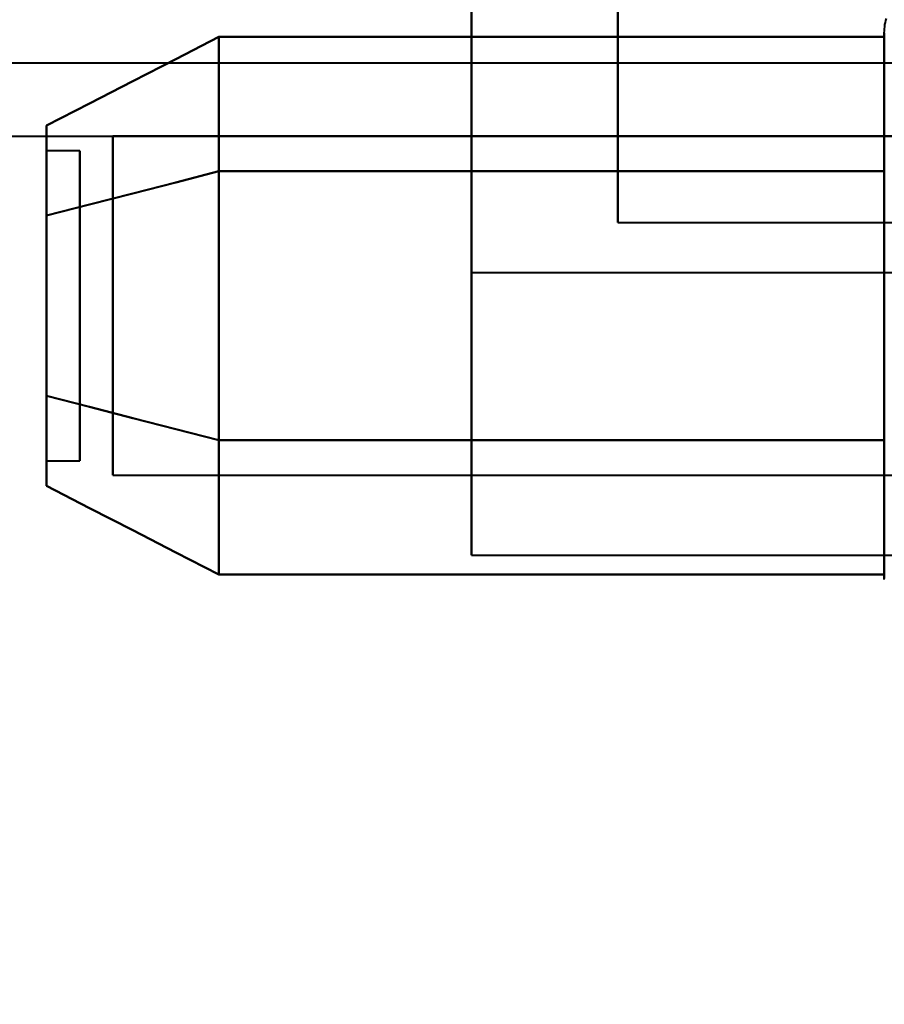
# Model space of a CAD drawing. Header units: millimetres. Extents: x -696 to 695, y -1041 to 611.
# Tile 76 of 90: x 518 to 531, y -218 to -203. Entities that reach past the tile are written whole.
import ezdxf

# ---------------------------------------------------------------- set-up
doc = ezdxf.new("R2010")
doc.units = ezdxf.units.MM
doc.layers.add('G-IMPT', color=8, linetype='Continuous', lineweight=40)

# ---------------------------------------------------------------- blocks, each defined once
blk = doc.blocks.new('NEXA 400 CALQUES_dwg-748074-Niveau de réf_')
at = {"layer": 'G-IMPT'}
for p, q in [((525, -211.25), (525, -188.75)), ((525, -193), (525, -207)), ((525, -193), (525, -207)), ((525, -207), (525, -193)), ((525, -207), (525, -193)), ((527.2, -206.25), (527.2, -193.75)), ((527.2, -206.25), (527.2, -193.75)), ((527.2, -206.25), (527.2, -193.75)), ((525, -200), (525, -211.25)), ((525, -211.25), (525, -200)), ((527.2, -200), (527.2, -206.25)), ((527.2, -200), (527.2, -206.25)), ((527.2, -200), (527.2, -206.25)), ((527.2, -206.25), (527.2, -200)), ((527.2, -206.25), (527.2, -200)), ((527.2, -206.25), (527.2, -200)), ((531.204, -205.45), (531.204, -203.4)), ((515.1, -203.85), (536.1, -203.85)), ((531.204, -209.55), (531.204, -203.949)), ((502.5, -204.95), (535, -204.95)), ((531.5, -204.952), (519.611, -204.952)), ((531.5, -204.952), (519.611, -204.952)), ((519.611, -204.952), (519.611, -208.774)), ((519.611, -208.774), (519.611, -204.952)), ((519.611, -204.952), (519.611, -208.774)), ((519.611, -208.774), (519.611, -204.952)), ((519.111, -205.17), (518.611, -205.17)), ((519.111, -205.17), (518.611, -205.17)), ((518.611, -205.17), (518.611, -207.732)), ((518.611, -205.17), (518.611, -207.732)), ((518.611, -207.732), (518.611, -205.17)), ((518.611, -207.732), (518.611, -205.17)), ((519.111, -205.17), (519.111, -207.732)), ((519.111, -205.17), (519.111, -207.732)), ((519.111, -207.732), (519.111, -205.17)), ((519.111, -207.732), (519.111, -205.17)), ((531.204, -211.6), (531.204, -205.45)), ((519.611, -206.226), (519.611, -210.048)), ((519.611, -210.048), (519.611, -206.226)), ((519.611, -206.226), (519.611, -210.048)), ((519.611, -210.048), (519.611, -206.226)), ((527.2, -206.25), (535, -206.25)), ((527.2, -206.25), (535, -206.25)), ((527.2, -206.25), (535, -206.25)), ((525, -207), (566, -207)), ((518.611, -207.268), (518.611, -209.83)), ((518.611, -207.268), (518.611, -209.83)), ((518.611, -209.83), (518.611, -207.268)), ((518.611, -209.83), (518.611, -207.268)), ((519.111, -207.268), (519.111, -209.83)), ((519.111, -207.268), (519.111, -209.83)), ((519.111, -209.83), (519.111, -207.268)), ((519.111, -209.83), (519.111, -207.268)), ((518.611, -209.83), (519.111, -209.83)), ((518.611, -209.83), (519.111, -209.83)), ((519.611, -210.048), (531.5, -210.048)), ((519.611, -210.048), (531.5, -210.048)), ((525, -211.25), (534.5, -211.25))]:
    blk.add_line(p, q, dxfattribs=at)
at = {"layer": 'G-IMPT', "flags": 128}
for points in [[(531.204, -203.4), (531.205, -203.368), (531.207, -203.337), (531.21, -203.305), (531.214, -203.274), (531.22, -203.243), (531.227, -203.212), (531.235, -203.182)], [(521.204, -203.459), (520.556, -203.792), (519.908, -204.125), (519.259, -204.458), (518.611, -204.791)], [(518.611, -204.791), (519.259, -204.458), (519.908, -204.125), (520.556, -203.792), (521.204, -203.459)], [(521.204, -203.459), (520.556, -203.792), (519.908, -204.125), (519.259, -204.458), (518.611, -204.791)], [(518.611, -204.791), (519.259, -204.458), (519.908, -204.125), (520.556, -203.792), (521.204, -203.459)], [(521.204, -205.479), (521.204, -204.974), (521.204, -204.469), (521.204, -203.964), (521.204, -203.459)], [(521.204, -203.459), (521.204, -203.964), (521.204, -204.469), (521.204, -204.974), (521.204, -205.479)], [(521.204, -205.479), (521.204, -204.974), (521.204, -204.469), (521.204, -203.964), (521.204, -203.459)], [(521.204, -203.459), (521.204, -203.964), (521.204, -204.469), (521.204, -204.974), (521.204, -205.479)], [(521.204, -203.459), (521.204, -203.964), (521.204, -204.469), (521.204, -204.974), (521.204, -205.479)], [(531.204, -203.459), (528.704, -203.459), (526.204, -203.459), (523.704, -203.459), (521.204, -203.459)], [(521.204, -205.479), (521.204, -204.974), (521.204, -204.469), (521.204, -203.964), (521.204, -203.459)], [(521.204, -203.459), (523.704, -203.459), (526.204, -203.459), (528.704, -203.459), (531.204, -203.459)], [(521.204, -203.459), (521.204, -203.964), (521.204, -204.469), (521.204, -204.974), (521.204, -205.479)], [(531.204, -203.459), (528.704, -203.459), (526.204, -203.459), (523.704, -203.459), (521.204, -203.459)], [(521.204, -205.479), (521.204, -204.974), (521.204, -204.469), (521.204, -203.964), (521.204, -203.459)], [(521.204, -203.459), (523.704, -203.459), (526.204, -203.459), (528.704, -203.459), (531.204, -203.459)], [(531.204, -203.4), (531.204, -203.403), (531.204, -203.413), (531.204, -203.429), (531.204, -203.452), (531.204, -203.482), (531.204, -203.518), (531.204, -203.56), (531.204, -203.608), (531.204, -203.663), (531.204, -203.724), (531.204, -203.791), (531.204, -203.863), (531.204, -203.942), (531.204, -204.026), (531.204, -204.116), (531.204, -204.211), (531.204, -204.312), (531.204, -204.418), (531.204, -204.528), (531.204, -204.644), (531.204, -204.763), (531.204, -204.888), (531.204, -205.016), (531.204, -205.149), (531.204, -205.285), (531.204, -205.424), (531.204, -205.568), (531.204, -205.714), (531.204, -205.863), (531.204, -206.014), (531.204, -206.168), (531.204, -206.324), (531.204, -206.482), (531.204, -206.642), (531.204, -206.803), (531.204, -206.965), (531.204, -207.128), (531.204, -207.292), (531.204, -207.456), (531.204, -207.62), (531.204, -207.784), (531.204, -207.947), (531.204, -208.109), (531.204, -208.271), (531.204, -208.432), (531.204, -208.59), (531.204, -208.748), (531.204, -208.903), (531.204, -209.056), (531.204, -209.206), (531.204, -209.354), (531.204, -209.499), (531.204, -209.55)], [(531.204, -205.45), (531.204, -205.31), (531.204, -205.173), (531.204, -205.04), (531.204, -204.91), (531.204, -204.785), (531.204, -204.665), (531.204, -204.549), (531.204, -204.437), (531.204, -204.331), (531.204, -204.229), (531.204, -204.133), (531.204, -204.042), (531.204, -203.957), (531.204, -203.877), (531.204, -203.803), (531.204, -203.735), (531.204, -203.673), (531.204, -203.618), (531.204, -203.568), (531.204, -203.525), (531.204, -203.488), (531.204, -203.457), (531.204, -203.433), (531.204, -203.416), (531.204, -203.405), (531.204, -203.4)], [(531.204, -205.479), (531.204, -204.974), (531.204, -204.469), (531.204, -203.964), (531.204, -203.459)], [(531.204, -203.459), (531.204, -203.964), (531.204, -204.469), (531.204, -204.974), (531.204, -205.479)], [(531.204, -205.479), (531.204, -204.974), (531.204, -204.469), (531.204, -203.964), (531.204, -203.459)], [(531.204, -203.459), (531.204, -203.964), (531.204, -204.469), (531.204, -204.974), (531.204, -205.479)], [(521.204, -205.479), (520.556, -205.646), (519.908, -205.812), (519.259, -205.979), (518.611, -206.145)], [(518.611, -206.145), (519.259, -205.979), (519.908, -205.812), (520.556, -205.646), (521.204, -205.479)], [(521.204, -205.479), (520.556, -205.646), (519.908, -205.812), (519.259, -205.979), (518.611, -206.145)], [(518.611, -206.145), (519.259, -205.979), (519.908, -205.812), (520.556, -205.646), (521.204, -205.479)], [(521.204, -205.479), (520.556, -205.646), (519.908, -205.812), (519.259, -205.979), (518.611, -206.145)], [(518.611, -206.145), (519.259, -205.979), (519.908, -205.812), (520.556, -205.646), (521.204, -205.479)], [(521.204, -205.479), (520.556, -205.646), (519.908, -205.812), (519.259, -205.979), (518.611, -206.145)], [(518.611, -206.145), (519.259, -205.979), (519.908, -205.812), (520.556, -205.646), (521.204, -205.479)], [(521.204, -209.521), (521.204, -208.51), (521.204, -207.5), (521.204, -206.49), (521.204, -205.479)], [(521.204, -205.479), (521.204, -206.49), (521.204, -207.5), (521.204, -208.51), (521.204, -209.521)], [(521.204, -209.521), (521.204, -208.51), (521.204, -207.5), (521.204, -206.49), (521.204, -205.479)], [(521.204, -205.479), (521.204, -206.49), (521.204, -207.5), (521.204, -208.51), (521.204, -209.521)], [(521.204, -205.479), (521.204, -206.49), (521.204, -207.5), (521.204, -208.51), (521.204, -209.521)], [(531.204, -205.479), (528.704, -205.479), (526.204, -205.479), (523.704, -205.479), (521.204, -205.479)], [(521.204, -205.479), (523.704, -205.479), (526.204, -205.479), (528.704, -205.479), (531.204, -205.479)], [(531.204, -205.479), (528.704, -205.479), (526.204, -205.479), (523.704, -205.479), (521.204, -205.479)], [(521.204, -209.521), (521.204, -208.51), (521.204, -207.5), (521.204, -206.49), (521.204, -205.479)], [(521.204, -205.479), (523.704, -205.479), (526.204, -205.479), (528.704, -205.479), (531.204, -205.479)], [(521.204, -205.479), (521.204, -206.49), (521.204, -207.5), (521.204, -208.51), (521.204, -209.521)], [(531.204, -205.479), (528.704, -205.479), (526.204, -205.479), (523.704, -205.479), (521.204, -205.479)], [(521.204, -205.479), (523.704, -205.479), (526.204, -205.479), (528.704, -205.479), (531.204, -205.479)], [(531.204, -205.479), (528.704, -205.479), (526.204, -205.479), (523.704, -205.479), (521.204, -205.479)], [(521.204, -209.521), (521.204, -208.51), (521.204, -207.5), (521.204, -206.49), (521.204, -205.479)], [(521.204, -205.479), (523.704, -205.479), (526.204, -205.479), (528.704, -205.479), (531.204, -205.479)], [(531.204, -211.6), (531.204, -211.597), (531.204, -211.587), (531.204, -211.571), (531.204, -211.548), (531.204, -211.518), (531.204, -211.482), (531.204, -211.44), (531.204, -211.392), (531.204, -211.337), (531.204, -211.276), (531.204, -211.209), (531.204, -211.137), (531.204, -211.058), (531.204, -210.974), (531.204, -210.884), (531.204, -210.789), (531.204, -210.688), (531.204, -210.582), (531.204, -210.472), (531.204, -210.356), (531.204, -210.237), (531.204, -210.112), (531.204, -209.984), (531.204, -209.851), (531.204, -209.715), (531.204, -209.576), (531.204, -209.432), (531.204, -209.286), (531.204, -209.137), (531.204, -208.986), (531.204, -208.832), (531.204, -208.676), (531.204, -208.518), (531.204, -208.358), (531.204, -208.197), (531.204, -208.035), (531.204, -207.872), (531.204, -207.708), (531.204, -207.544), (531.204, -207.38), (531.204, -207.216), (531.204, -207.053), (531.204, -206.891), (531.204, -206.729), (531.204, -206.568), (531.204, -206.41), (531.204, -206.252), (531.204, -206.097), (531.204, -205.944), (531.204, -205.794), (531.204, -205.646), (531.204, -205.501), (531.204, -205.45)], [(531.204, -209.521), (531.204, -208.51), (531.204, -207.5), (531.204, -206.49), (531.204, -205.479)], [(531.204, -205.479), (531.204, -206.49), (531.204, -207.5), (531.204, -208.51), (531.204, -209.521)], [(531.204, -209.521), (531.204, -208.51), (531.204, -207.5), (531.204, -206.49), (531.204, -205.479)], [(531.204, -205.479), (531.204, -206.49), (531.204, -207.5), (531.204, -208.51), (531.204, -209.521)], [(521.204, -209.521), (520.556, -209.354), (519.908, -209.188), (519.259, -209.021), (518.611, -208.855)], [(518.611, -208.855), (519.259, -209.021), (519.908, -209.188), (520.556, -209.354), (521.204, -209.521)], [(521.204, -209.521), (520.556, -209.354), (519.908, -209.188), (519.259, -209.021), (518.611, -208.855)], [(518.611, -208.855), (519.259, -209.021), (519.908, -209.188), (520.556, -209.354), (521.204, -209.521)], [(521.204, -209.521), (520.556, -209.354), (519.908, -209.188), (519.259, -209.021), (518.611, -208.855)], [(518.611, -208.855), (519.259, -209.021), (519.908, -209.188), (520.556, -209.354), (521.204, -209.521)], [(521.204, -209.521), (520.556, -209.354), (519.908, -209.188), (519.259, -209.021), (518.611, -208.855)], [(518.611, -208.855), (519.259, -209.021), (519.908, -209.188), (520.556, -209.354), (521.204, -209.521)], [(521.204, -211.541), (521.204, -211.036), (521.204, -210.531), (521.204, -210.026), (521.204, -209.521)], [(521.204, -209.521), (521.204, -210.026), (521.204, -210.531), (521.204, -211.036), (521.204, -211.541)], [(521.204, -211.541), (521.204, -211.036), (521.204, -210.531), (521.204, -210.026), (521.204, -209.521)], [(521.204, -209.521), (521.204, -210.026), (521.204, -210.531), (521.204, -211.036), (521.204, -211.541)], [(521.204, -209.521), (521.204, -210.026), (521.204, -210.531), (521.204, -211.036), (521.204, -211.541)], [(531.204, -209.521), (528.704, -209.521), (526.204, -209.521), (523.704, -209.521), (521.204, -209.521)], [(521.204, -209.521), (523.704, -209.521), (526.204, -209.521), (528.704, -209.521), (531.204, -209.521)], [(531.204, -209.521), (528.704, -209.521), (526.204, -209.521), (523.704, -209.521), (521.204, -209.521)], [(521.204, -211.541), (521.204, -211.036), (521.204, -210.531), (521.204, -210.026), (521.204, -209.521)], [(521.204, -209.521), (523.704, -209.521), (526.204, -209.521), (528.704, -209.521), (531.204, -209.521)], [(521.204, -209.521), (521.204, -210.026), (521.204, -210.531), (521.204, -211.036), (521.204, -211.541)], [(531.204, -209.521), (528.704, -209.521), (526.204, -209.521), (523.704, -209.521), (521.204, -209.521)], [(521.204, -209.521), (523.704, -209.521), (526.204, -209.521), (528.704, -209.521), (531.204, -209.521)], [(531.204, -209.521), (528.704, -209.521), (526.204, -209.521), (523.704, -209.521), (521.204, -209.521)], [(521.204, -211.541), (521.204, -211.036), (521.204, -210.531), (521.204, -210.026), (521.204, -209.521)], [(521.204, -209.521), (523.704, -209.521), (526.204, -209.521), (528.704, -209.521), (531.204, -209.521)], [(531.204, -211.541), (531.204, -211.036), (531.204, -210.531), (531.204, -210.026), (531.204, -209.521)], [(531.204, -209.521), (531.204, -210.026), (531.204, -210.531), (531.204, -211.036), (531.204, -211.541)], [(531.204, -211.541), (531.204, -211.036), (531.204, -210.531), (531.204, -210.026), (531.204, -209.521)], [(531.204, -209.521), (531.204, -210.026), (531.204, -210.531), (531.204, -211.036), (531.204, -211.541)], [(531.204, -209.55), (531.204, -209.69), (531.204, -209.827), (531.204, -209.96), (531.204, -210.09), (531.204, -210.215), (531.204, -210.335), (531.204, -210.451), (531.204, -210.563), (531.204, -210.669), (531.204, -210.771), (531.204, -210.867), (531.204, -210.958), (531.204, -211.043), (531.204, -211.123), (531.204, -211.197), (531.204, -211.265), (531.204, -211.327), (531.204, -211.382), (531.204, -211.432), (531.204, -211.475), (531.204, -211.512), (531.204, -211.543), (531.204, -211.567), (531.204, -211.584), (531.204, -211.595), (531.204, -211.6)], [(518.611, -210.209), (519.259, -210.542), (519.908, -210.875), (520.556, -211.208), (521.204, -211.541)], [(521.204, -211.541), (520.556, -211.208), (519.908, -210.875), (519.259, -210.542), (518.611, -210.209)], [(518.611, -210.209), (519.259, -210.542), (519.908, -210.875), (520.556, -211.208), (521.204, -211.541)], [(521.204, -211.541), (520.556, -211.208), (519.908, -210.875), (519.259, -210.542), (518.611, -210.209)], [(521.204, -211.541), (523.704, -211.541), (526.204, -211.541), (528.704, -211.541), (531.204, -211.541)], [(531.204, -211.541), (528.704, -211.541), (526.204, -211.541), (523.704, -211.541), (521.204, -211.541)], [(521.204, -211.541), (523.704, -211.541), (526.204, -211.541), (528.704, -211.541), (531.204, -211.541)], [(531.204, -211.541), (528.704, -211.541), (526.204, -211.541), (523.704, -211.541), (521.204, -211.541)], [(531.204, -211.617), (531.204, -211.6)]]:
    blk.add_lwpolyline(points, dxfattribs=at)
at = {"layer": 'G-IMPT'}
for points in [[(518.611, -204.791), (518.611, -204.841), (518.611, -205.134), (518.611, -205.761), (518.611, -206.145)], [(518.611, -206.145), (518.611, -205.762), (518.611, -205.134), (518.611, -204.841), (518.611, -204.791)], [(518.611, -204.791), (518.611, -204.841), (518.611, -205.134), (518.611, -205.761), (518.611, -206.145)], [(518.611, -206.145), (518.611, -205.762), (518.611, -205.134), (518.611, -204.841), (518.611, -204.791)], [(518.611, -204.791), (518.611, -204.837), (518.611, -205.133), (518.611, -205.767), (518.611, -206.145)], [(518.611, -206.145), (518.611, -205.767), (518.611, -205.133), (518.611, -204.837), (518.611, -204.791)], [(518.611, -204.791), (518.611, -204.837), (518.611, -205.133), (518.611, -205.767), (518.611, -206.145)], [(518.611, -206.145), (518.611, -205.767), (518.611, -205.133), (518.611, -204.837), (518.611, -204.791)], [(518.611, -206.145), (518.611, -206.579), (518.611, -207.5), (518.611, -208.421), (518.611, -208.855)], [(518.611, -208.855), (518.611, -208.421), (518.611, -207.5), (518.611, -206.579), (518.611, -206.145)], [(518.611, -206.145), (518.611, -206.579), (518.611, -207.5), (518.611, -208.421), (518.611, -208.855)], [(518.611, -208.855), (518.611, -208.421), (518.611, -207.5), (518.611, -206.579), (518.611, -206.145)], [(518.611, -206.145), (518.611, -206.571), (518.611, -207.5), (518.611, -208.43), (518.611, -208.855)], [(518.611, -208.855), (518.611, -208.429), (518.611, -207.5), (518.611, -206.57), (518.611, -206.145)], [(518.611, -206.145), (518.611, -206.571), (518.611, -207.5), (518.611, -208.43), (518.611, -208.855)], [(518.611, -208.855), (518.611, -208.429), (518.611, -207.5), (518.611, -206.57), (518.611, -206.145)], [(518.611, -208.855), (518.611, -209.238), (518.611, -209.866), (518.611, -210.159), (518.611, -210.209)], [(518.611, -210.209), (518.611, -210.159), (518.611, -209.866), (518.611, -209.239), (518.611, -208.855)], [(518.611, -208.855), (518.611, -209.238), (518.611, -209.866), (518.611, -210.159), (518.611, -210.209)], [(518.611, -210.209), (518.611, -210.159), (518.611, -209.866), (518.611, -209.239), (518.611, -208.855)], [(518.611, -208.855), (518.611, -209.233), (518.611, -209.867), (518.611, -210.163), (518.611, -210.209)], [(518.611, -210.209), (518.611, -210.163), (518.611, -209.867), (518.611, -209.233), (518.611, -208.855)], [(518.611, -208.855), (518.611, -209.233), (518.611, -209.867), (518.611, -210.163), (518.611, -210.209)], [(518.611, -210.209), (518.611, -210.163), (518.611, -209.867), (518.611, -209.233), (518.611, -208.855)]]:
    blk.add_open_spline(points, degree=3, dxfattribs=at)

msp = doc.modelspace()

# ---------------------------------------------------------------- linework, layer by layer
at = {"color": 94, "lineweight": 30}
msp.add_circle((0, 1), 609.6, dxfattribs=at)

# ---------------------------------------------------------------- block references
at = {"layer": 'G-IMPT'}
msp.add_blockref('NEXA 400 CALQUES_dwg-748074-Niveau de réf_', (0, 0), dxfattribs=at)

doc.saveas('drawing.dxf')
